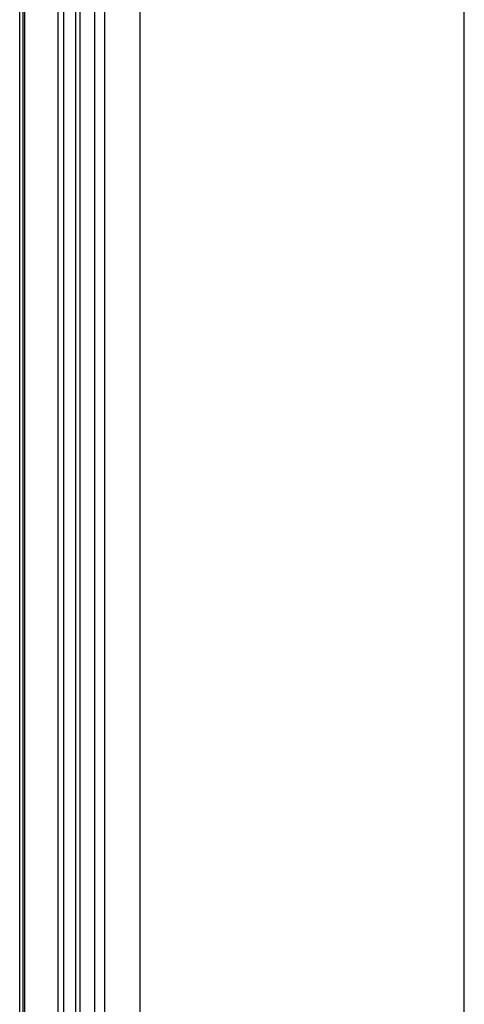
# Model space of a CAD drawing. Header units: millimetres. Extents: x 2848.32 to 2849.28, y 2905.67 to 2907.97.
# Tile 13 of 20: x 2849.15 to 2849.28, y 2906.26 to 2906.56. Entities that reach past the tile are written whole.
import ezdxf

# ---------------------------------------------------------------- set-up
doc = ezdxf.new("R2010")
doc.units = ezdxf.units.MM
doc.layers.add('SANINDUSA', color=3, linetype='Continuous')

msp = doc.modelspace()

# ---------------------------------------------------------------- linework, layer by layer
at = {"layer": 'SANINDUSA', "linetype": 'Continuous'}
for p, q in [((2849.182449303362, 2907.851440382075), (2849.182449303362, 2905.871440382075)), ((2849.278935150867, 2905.871440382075), (2849.278935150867, 2907.851440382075)), ((2849.27893645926, 2905.871440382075), (2849.27893645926, 2907.851440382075)), ((2849.146790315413, 2905.909800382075), (2849.146790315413, 2907.813080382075)), ((2849.147707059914, 2907.813080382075), (2849.147707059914, 2905.909800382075)), ((2849.148270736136, 2905.909800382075), (2849.148270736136, 2907.813080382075)), ((2849.158141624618, 2907.813080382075), (2849.158141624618, 2905.909800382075)), ((2849.159784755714, 2907.813080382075), (2849.159784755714, 2905.909800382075)), ((2849.163451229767, 2905.909800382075), (2849.163451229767, 2907.812580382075)), ((2849.164783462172, 2905.909800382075), (2849.164783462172, 2907.812580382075)), ((2849.169122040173, 2905.909808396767), (2849.169122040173, 2907.812580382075)), ((2849.172115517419, 2905.909480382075), (2849.172115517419, 2907.812580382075))]:
    msp.add_line(p, q, dxfattribs=at)

doc.saveas('drawing.dxf')
